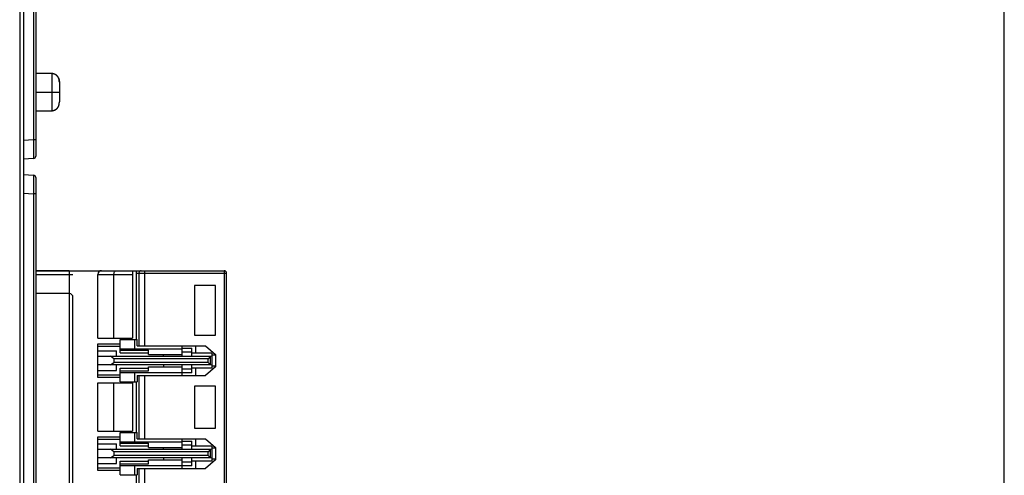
# Model space of a CAD drawing. Header units: millimetres. Extents: x 674 to 3111, y -226 to 595.
# Tile 43 of 47: x 2588 to 2668, y 306 to 343. Entities that reach past the tile are written whole.
import ezdxf

# ---------------------------------------------------------------- set-up
doc = ezdxf.new("R2010")
doc.units = ezdxf.units.MM
doc.header["$LTSCALE"] = 30.734
doc.header["$PDMODE"] = 3
doc.header["$PDSIZE"] = 2
doc.layers.get('0').update_dxf_attribs({"linetype": 'CONTINUOUS'})
doc.layers.get('Defpoints').update_dxf_attribs({"linetype": 'CONTINUOUS'})
doc.layers.add('ECAD_15210578', color=7, linetype='CONTINUOUS')
doc.styles.get("Standard").update_dxf_attribs({"font": 'txt', "width": 0.707})
doc.dimstyles.get("Standard").update_dxf_attribs({"dimtxt": 3.5, "dimasz": 4, "dimexe": 2, "dimexo": 0, "dimtad": 1, "dimdsep": 46, "dimtxsty": 'Standard', "dimcen": 0.09, "dimclrt": 5, "dimadec": 0, "dimazin": 0, "dimtol": 1, "dimtp": 0.01, "dimtm": 0.01, "dimtfac": 1, "dimtofl": 0, "dimtmove": 0, "dimatfit": 3, "dimfxl": 0, "dimtolj": 1, "dimarcsym": 0})

# ---------------------------------------------------------------- blocks, each defined once
blk = doc.blocks.new('*D1')
at = {"color": 0, "lineweight": -2}
for p, q in [((2589.37, 362.354), (2589.37, 418.728)), ((2667.52, 278.368), (2667.52, 418.728)), ((2593.37, 416.728), (2621.457, 416.728)), ((2663.52, 416.728), (2635.433, 416.728))]:
    blk.add_line(p, q, dxfattribs=at)
at = {"color": 0}
for points in [[(2593.37, 417.395), (2593.37, 416.061), (2589.37, 416.728)], [(2663.52, 417.395), (2663.52, 416.061), (2667.52, 416.728)]]:
    blk.add_solid(points, dxfattribs=at)
at = {"layer": 'Defpoints', "color": 0}
for p in [(2667.52, 416.728), (2589.37, 362.354), (2667.52, 278.368)]:
    blk.add_point(p, dxfattribs=at)
at = {"color": 0, "insert": (2628.445, 416.728), "char_height": 3.5, "attachment_point": 5}
blk.add_mtext('\\A1;{\\H1.7143x;(75)}', dxfattribs=at)

msp = doc.modelspace()

# ---------------------------------------------------------------- linework, layer by layer
at = {"linetype": 'Continuous'}
for p, q in [((2588.07, 362.654), (2588.07, 193.395)), ((2588.37, 362.354), (2588.37, 193.395)), ((2589.18, 362.354), (2589.18, 333.494)), ((2589.37, 362.354), (2589.37, 332.196)), ((2590.67, 338.854), (2589.37, 338.854)), ((2590.669, 338.854), (2590.668, 338.854)), ((2590.67, 338.854), (2590.669, 338.854)), ((2590.67, 338.854), (2590.669, 338.854)), ((2590.67, 338.854), (2590.67, 338.847)), ((2590.67, 338.835), (2590.67, 338.829)), ((2590.67, 338.835), (2590.67, 338.829)), ((2590.67, 338.66), (2590.67, 338.497)), ((2590.67, 338.66), (2590.67, 338.497)), ((2590.688, 338.851), (2590.671, 338.854)), ((2590.694, 338.851), (2590.688, 338.851)), ((2590.7, 338.85), (2590.694, 338.851)), ((2590.707, 338.849), (2590.7, 338.85)), ((2590.714, 338.847), (2590.707, 338.849)), ((2590.721, 338.846), (2590.714, 338.847)), ((2590.728, 338.845), (2590.721, 338.846)), ((2591.081, 338.669), (2591.077, 338.673)), ((2591.083, 338.667), (2591.081, 338.669)), ((2591.085, 338.664), (2591.097, 338.654)), ((2591.086, 338.664), (2591.086, 338.664)), ((2591.091, 338.659), (2591.086, 338.664)), ((2591.089, 338.661), (2591.086, 338.664)), ((2591.086, 338.664), (2591.086, 338.664)), ((2591.086, 338.664), (2591.086, 338.664)), ((2591.087, 338.663), (2591.087, 338.663)), ((2591.261, 338.283), (2591.259, 338.294)), ((2591.27, 338.165), (2591.27, 338.153)), ((2591.27, 338.159), (2591.27, 338.146)), ((2591.27, 338.146), (2591.27, 336.575)), ((2589.37, 337.354), (2591.27, 337.354)), ((2591.096, 336.053), (2591.129, 336.09)), ((2591.096, 336.053), (2591.129, 336.089)), ((2591.097, 336.054), (2591.129, 336.09)), ((2591.118, 336.077), (2591.121, 336.081)), ((2591.121, 336.08), (2591.124, 336.083)), ((2591.123, 336.083), (2591.126, 336.086)), ((2591.126, 336.086), (2591.128, 336.089)), ((2591.128, 336.089), (2591.131, 336.092)), ((2591.129, 336.09), (2591.158, 336.129)), ((2591.13, 336.092), (2591.133, 336.095)), ((2591.133, 336.095), (2591.136, 336.098)), ((2591.135, 336.098), (2591.138, 336.102)), ((2591.138, 336.101), (2591.141, 336.105)), ((2591.157, 336.128), (2591.16, 336.132)), ((2591.162, 336.134), (2591.165, 336.139)), ((2591.164, 336.138), (2591.167, 336.143)), ((2591.167, 336.142), (2591.169, 336.146)), ((2591.169, 336.145), (2591.172, 336.15)), ((2591.171, 336.149), (2591.174, 336.154)), ((2591.174, 336.153), (2591.176, 336.158)), ((2591.176, 336.157), (2591.176, 336.157)), ((2591.261, 336.422), (2591.262, 336.433)), ((2591.262, 336.433), (2591.263, 336.445)), ((2591.27, 336.561), (2591.27, 336.583)), ((2591.27, 336.555), (2591.27, 336.563)), ((2591.27, 336.543), (2591.27, 336.555)), ((2591.27, 336.537), (2591.27, 336.544)), ((2589.37, 335.854), (2590.669, 335.854)), ((2589.37, 335.854), (2590.67, 335.854)), ((2589.37, 335.854), (2590.67, 335.854)), ((2589.37, 335.853), (2590.67, 335.853)), ((2589.37, 335.853), (2590.669, 335.853)), ((2589.37, 335.853), (2590.67, 335.853)), ((2589.37, 335.853), (2590.669, 335.853)), ((2589.37, 335.853), (2590.67, 335.853)), ((2589.37, 335.853), (2590.669, 335.853)), ((2589.37, 335.853), (2590.67, 335.853)), ((2590.669, 335.854), (2590.679, 335.855)), ((2590.669, 335.853), (2590.67, 335.854)), ((2590.669, 335.854), (2590.67, 335.854)), ((2590.669, 335.854), (2590.67, 335.854)), ((2590.669, 335.853), (2590.678, 335.854)), ((2590.669, 335.853), (2590.678, 335.854)), ((2590.669, 335.853), (2590.678, 335.854)), ((2590.669, 335.853), (2590.678, 335.854)), ((2590.669, 335.853), (2590.67, 335.853)), ((2590.669, 335.853), (2590.67, 335.853)), ((2590.669, 335.853), (2590.67, 335.853)), ((2590.67, 335.926), (2590.67, 335.902)), ((2590.67, 335.926), (2590.67, 335.902)), ((2590.67, 335.854), (2590.678, 335.855)), ((2590.67, 335.854), (2590.67, 335.854)), ((2590.67, 335.854), (2590.67, 335.854)), ((2590.67, 335.854), (2590.67, 335.854)), ((2590.67, 335.853), (2590.678, 335.854)), ((2590.67, 335.853), (2590.678, 335.854)), ((2590.67, 335.853), (2590.678, 335.854)), ((2590.67, 335.853), (2590.67, 335.853)), ((2590.67, 335.853), (2590.67, 335.853)), ((2590.67, 335.853), (2590.67, 335.853)), ((2590.67, 335.853), (2590.67, 335.853)), ((2590.67, 335.853), (2590.67, 335.853)), ((2590.67, 335.853), (2590.67, 335.853)), ((2590.678, 335.854), (2590.683, 335.855)), ((2590.678, 335.854), (2590.683, 335.855)), ((2590.678, 335.854), (2590.683, 335.855)), ((2590.678, 335.855), (2590.683, 335.855)), ((2590.678, 335.854), (2590.683, 335.855)), ((2590.678, 335.854), (2590.683, 335.855)), ((2590.678, 335.854), (2590.683, 335.855)), ((2590.678, 335.854), (2590.683, 335.855)), ((2590.678, 335.855), (2590.681, 335.855)), ((2590.68, 335.855), (2590.688, 335.856)), ((2590.683, 335.855), (2590.69, 335.856)), ((2590.683, 335.855), (2590.69, 335.856)), ((2590.683, 335.855), (2590.69, 335.856)), ((2590.683, 335.855), (2590.69, 335.856)), ((2590.683, 335.855), (2590.689, 335.856)), ((2590.683, 335.855), (2590.689, 335.856)), ((2590.683, 335.855), (2590.689, 335.856)), ((2590.683, 335.855), (2590.689, 335.856)), ((2590.684, 335.856), (2590.693, 335.857)), ((2590.689, 335.856), (2590.695, 335.857)), ((2590.689, 335.856), (2590.695, 335.857)), ((2590.689, 335.856), (2590.695, 335.856)), ((2590.689, 335.856), (2590.695, 335.856)), ((2590.69, 335.856), (2590.695, 335.857)), ((2590.69, 335.856), (2590.695, 335.857)), ((2590.69, 335.856), (2590.695, 335.857)), ((2590.69, 335.856), (2590.695, 335.856)), ((2590.692, 335.857), (2590.698, 335.858)), ((2590.695, 335.857), (2590.701, 335.858)), ((2590.695, 335.857), (2590.701, 335.858)), ((2590.695, 335.857), (2590.7, 335.858)), ((2590.695, 335.857), (2590.7, 335.858)), ((2590.695, 335.856), (2590.701, 335.857)), ((2590.695, 335.857), (2590.701, 335.857)), ((2590.695, 335.856), (2590.7, 335.857)), ((2590.695, 335.856), (2590.7, 335.857)), ((2590.698, 335.857), (2590.704, 335.859)), ((2590.7, 335.858), (2590.707, 335.859)), ((2590.7, 335.858), (2590.707, 335.859)), ((2590.7, 335.857), (2590.707, 335.858)), ((2590.7, 335.857), (2590.707, 335.858)), ((2590.701, 335.858), (2590.707, 335.859)), ((2590.701, 335.858), (2590.707, 335.859)), ((2590.701, 335.857), (2590.707, 335.858)), ((2590.701, 335.857), (2590.707, 335.858)), ((2590.703, 335.858), (2590.71, 335.86)), ((2590.707, 335.859), (2590.713, 335.86)), ((2590.707, 335.859), (2590.713, 335.86)), ((2590.707, 335.859), (2590.713, 335.86)), ((2590.707, 335.859), (2590.713, 335.86)), ((2590.707, 335.858), (2590.713, 335.859)), ((2590.707, 335.858), (2590.713, 335.859)), ((2590.707, 335.858), (2590.713, 335.859)), ((2590.707, 335.858), (2590.713, 335.859)), ((2590.71, 335.859), (2590.716, 335.861)), ((2590.713, 335.859), (2590.719, 335.861)), ((2590.713, 335.86), (2590.719, 335.861)), ((2590.713, 335.86), (2590.719, 335.861)), ((2590.713, 335.86), (2590.72, 335.861)), ((2590.713, 335.859), (2590.719, 335.861)), ((2590.713, 335.86), (2590.719, 335.861)), ((2590.713, 335.86), (2590.719, 335.861)), ((2590.713, 335.859), (2590.719, 335.86)), ((2590.713, 335.859), (2590.719, 335.86)), ((2590.719, 335.86), (2590.726, 335.862)), ((2590.719, 335.861), (2590.726, 335.862)), ((2590.719, 335.861), (2590.726, 335.862)), ((2590.719, 335.861), (2590.726, 335.862)), ((2590.719, 335.86), (2590.726, 335.862)), ((2590.719, 335.861), (2590.726, 335.862)), ((2590.719, 335.861), (2590.726, 335.862)), ((2590.719, 335.861), (2590.726, 335.862)), ((2590.719, 335.861), (2590.727, 335.862)), ((2590.723, 335.862), (2590.73, 335.863)), ((2590.726, 335.862), (2590.733, 335.863)), ((2590.726, 335.862), (2590.733, 335.863)), ((2590.726, 335.862), (2590.733, 335.863)), ((2590.726, 335.862), (2590.733, 335.863)), ((2590.726, 335.862), (2590.733, 335.863)), ((2590.726, 335.862), (2590.733, 335.863)), ((2590.726, 335.862), (2590.733, 335.863)), ((2590.726, 335.862), (2590.733, 335.863)), ((2590.73, 335.863), (2590.737, 335.864)), ((2590.733, 335.863), (2590.74, 335.865)), ((2590.733, 335.863), (2590.74, 335.865)), ((2590.733, 335.863), (2590.74, 335.865)), ((2590.733, 335.863), (2590.74, 335.865)), ((2590.733, 335.863), (2590.74, 335.864)), ((2590.733, 335.863), (2590.74, 335.864)), ((2590.733, 335.863), (2590.74, 335.864)), ((2590.733, 335.863), (2590.74, 335.864)), ((2590.736, 335.864), (2590.744, 335.866)), ((2590.74, 335.864), (2590.747, 335.866)), ((2590.74, 335.864), (2590.747, 335.866)), ((2590.74, 335.865), (2590.747, 335.866)), ((2590.74, 335.865), (2590.747, 335.866)), ((2590.74, 335.864), (2590.747, 335.866)), ((2590.74, 335.864), (2590.747, 335.866)), ((2590.74, 335.865), (2590.747, 335.866)), ((2590.74, 335.865), (2590.747, 335.866)), ((2590.743, 335.866), (2590.754, 335.868)), ((2590.747, 335.866), (2590.754, 335.868)), ((2590.747, 335.866), (2590.754, 335.868)), ((2590.747, 335.866), (2590.754, 335.868)), ((2590.747, 335.866), (2590.754, 335.868)), ((2590.747, 335.866), (2590.754, 335.867)), ((2590.747, 335.866), (2590.754, 335.867)), ((2590.747, 335.866), (2590.754, 335.867)), ((2590.747, 335.866), (2590.754, 335.867)), ((2590.751, 335.867), (2590.762, 335.87)), ((2590.754, 335.867), (2590.762, 335.869)), ((2590.754, 335.867), (2590.762, 335.869)), ((2590.754, 335.868), (2590.762, 335.869)), ((2590.754, 335.868), (2590.762, 335.869)), ((2590.754, 335.867), (2590.761, 335.869)), ((2590.754, 335.867), (2590.761, 335.869)), ((2590.754, 335.868), (2590.761, 335.869)), ((2590.754, 335.868), (2590.761, 335.869)), ((2590.928, 335.928), (2590.934, 335.931)), ((2590.933, 335.931), (2590.939, 335.934)), ((2590.937, 335.933), (2590.943, 335.936)), ((2590.942, 335.935), (2590.947, 335.938)), ((2590.946, 335.938), (2590.951, 335.94)), ((2590.95, 335.94), (2590.955, 335.942)), ((2590.954, 335.942), (2590.958, 335.944)), ((2590.957, 335.944), (2590.962, 335.946)), ((2590.961, 335.946), (2590.965, 335.948)), ((2590.964, 335.948), (2590.971, 335.952)), ((2591.021, 335.986), (2591.025, 335.989)), ((2591.045, 336.005), (2591.049, 336.009)), ((2591.045, 336.005), (2591.048, 336.008)), ((2591.045, 336.005), (2591.048, 336.008)), ((2591.048, 336.008), (2591.052, 336.011)), ((2591.048, 336.008), (2591.051, 336.01)), ((2591.048, 336.007), (2591.051, 336.01)), ((2591.051, 336.01), (2591.055, 336.014)), ((2591.051, 336.01), (2591.054, 336.013)), ((2591.051, 336.01), (2591.054, 336.013)), ((2591.054, 336.013), (2591.058, 336.016)), ((2591.054, 336.013), (2591.057, 336.016)), ((2591.054, 336.012), (2591.057, 336.015)), ((2591.057, 336.015), (2591.06, 336.019)), ((2591.057, 336.015), (2591.06, 336.018)), ((2591.057, 336.015), (2591.06, 336.018)), ((2591.06, 336.018), (2591.063, 336.021)), ((2591.06, 336.018), (2591.063, 336.021)), ((2591.06, 336.018), (2591.063, 336.02)), ((2591.062, 336.02), (2591.066, 336.024)), ((2591.062, 336.02), (2591.065, 336.023)), ((2591.062, 336.02), (2591.065, 336.023)), ((2591.065, 336.023), (2591.069, 336.026)), ((2591.065, 336.023), (2591.068, 336.026)), ((2591.065, 336.022), (2591.068, 336.025)), ((2591.067, 336.025), (2591.075, 336.032)), ((2591.067, 336.025), (2591.07, 336.027)), ((2591.067, 336.025), (2591.07, 336.027)), ((2591.068, 336.026), (2591.072, 336.029)), ((2591.068, 336.025), (2591.072, 336.029)), ((2591.071, 336.029), (2591.08, 336.037)), ((2591.071, 336.028), (2591.075, 336.033)), ((2591.071, 336.028), (2591.075, 336.032)), ((2591.074, 336.031), (2591.076, 336.033)), ((2591.074, 336.031), (2591.076, 336.033)), ((2591.075, 336.033), (2591.079, 336.036)), ((2591.075, 336.032), (2591.079, 336.036)), ((2591.078, 336.035), (2591.081, 336.038)), ((2591.078, 336.035), (2591.081, 336.038)), ((2591.079, 336.036), (2591.085, 336.043)), ((2591.079, 336.036), (2591.085, 336.043)), ((2591.08, 336.037), (2591.086, 336.043)), ((2591.081, 336.038), (2591.083, 336.04)), ((2591.081, 336.038), (2591.083, 336.04)), ((2591.083, 336.04), (2591.086, 336.043)), ((2591.083, 336.04), (2591.086, 336.043)), ((2591.084, 336.042), (2591.09, 336.047)), ((2591.084, 336.041), (2591.09, 336.047)), ((2591.085, 336.043), (2591.097, 336.054)), ((2591.085, 336.043), (2591.096, 336.053)), ((2591.085, 336.043), (2591.096, 336.053)), ((2591.085, 336.042), (2591.087, 336.044)), ((2591.085, 336.042), (2591.087, 336.044)), ((2591.085, 336.042), (2591.086, 336.043)), ((2591.085, 336.042), (2591.086, 336.043)), ((2591.086, 336.043), (2591.088, 336.046)), ((2591.086, 336.043), (2591.087, 336.045)), ((2591.086, 336.044), (2591.087, 336.044)), ((2591.088, 336.045), (2591.088, 336.045)), ((2591.088, 336.045), (2591.088, 336.045)), ((2591.09, 336.047), (2591.095, 336.052)), ((2591.09, 336.047), (2591.095, 336.052)), ((2591.095, 336.052), (2591.097, 336.054)), ((2591.095, 336.052), (2591.097, 336.054)), ((2591.097, 336.054), (2591.099, 336.057)), ((2591.097, 336.054), (2591.099, 336.056)), ((2589.18, 333.494), (2588.37, 333.452)), ((2589.37, 333.494), (2589.18, 333.494)), ((2589.18, 331.996), (2588.37, 331.954)), ((2588.37, 330.704), (2589.18, 330.661)), ((2589.184, 329.991), (2589.183, 329.743)), ((2589.37, 330.462), (2589.37, 193.439)), ((2588.37, 329.206), (2589.18, 329.163)), ((2589.18, 329.163), (2589.18, 193.443)), ((2589.37, 329.163), (2589.18, 329.163))]:
    msp.add_line(p, q, dxfattribs=at)
for p, q in [((2589.37, 322.954), (2604.57, 322.954)), ((2589.37, 322.654), (2592.37, 322.654)), ((2592.07, 322.954), (2592.07, 299.604)), ((2594.37, 317.504), (2594.37, 322.654)), ((2594.37, 322.654), (2597.17, 322.654)), ((2595.67, 317.504), (2595.67, 322.654)), ((2597.17, 322.954), (2597.17, 317.504)), ((2597.47, 322.954), (2597.47, 317.404)), ((2597.47, 322.754), (2604.77, 322.754)), ((2597.689, 322.754), (2597.689, 316.904)), ((2598.18, 316.904), (2598.18, 322.954)), ((2604.57, 322.954), (2604.57, 255.954)), ((2604.77, 256.154), (2604.77, 322.754)), ((2592.07, 321.104), (2589.37, 321.104)), ((2603.87, 321.754), (2602.17, 321.754)), ((2602.17, 321.754), (2602.17, 317.754)), ((2603.87, 317.754), (2603.87, 321.754)), ((2592.37, 299.604), (2592.37, 320.804)), ((2594.37, 317.504), (2597.17, 317.504)), ((2594.37, 317.054), (2596.17, 317.054)), ((2594.37, 314.353), (2594.37, 317.054)), ((2596.17, 317.404), (2597.56, 317.404)), ((2596.17, 316.325), (2596.17, 317.404)), ((2597.37, 316.654), (2597.37, 317.404)), ((2597.56, 316.904), (2597.56, 317.404)), ((2602.17, 317.754), (2603.87, 317.754)), ((2594.37, 316.854), (2596.17, 316.854)), ((2594.37, 316.495), (2595.87, 316.495)), ((2595.87, 316.054), (2595.87, 316.495)), ((2596.17, 316.654), (2601.17, 316.654)), ((2596.17, 316.542), (2598.47, 316.542)), ((2596.17, 316.325), (2598.47, 316.325)), ((2597.56, 316.904), (2603.07, 316.904)), ((2598.47, 316.204), (2598.47, 316.542)), ((2601.17, 316.054), (2601.17, 316.904)), ((2601.17, 316.704), (2601.97, 316.704)), ((2601.17, 316.404), (2601.97, 316.404)), ((2601.97, 316.054), (2601.97, 316.704)), ((2603.57, 316.304), (2601.97, 316.304)), ((2602.27, 316.304), (2602.27, 316.904)), ((2603.07, 316.904), (2603.87, 316.204)), ((2603.57, 316.304), (2603.57, 315.104)), ((2594.37, 316.054), (2603.47, 316.054)), ((2595.67, 315.854), (2595.402, 316.054)), ((2595.402, 315.354), (2595.67, 315.554)), ((2603.27, 315.854), (2595.67, 315.854)), ((2595.67, 315.854), (2595.67, 315.554)), ((2603.27, 315.554), (2595.67, 315.554)), ((2598.47, 316.204), (2601.17, 316.204)), ((2599.67, 316.054), (2599.67, 316.204)), ((2603.47, 316.054), (2603.27, 315.854)), ((2603.27, 315.554), (2603.27, 315.854)), ((2603.27, 315.554), (2603.47, 315.354)), ((2603.47, 316.054), (2603.57, 316.083)), ((2603.47, 315.354), (2603.47, 316.054)), ((2603.87, 316.154), (2603.57, 316.154)), ((2603.87, 316.204), (2603.87, 315.204)), ((2603.47, 315.354), (2594.37, 315.354)), ((2594.37, 314.912), (2595.87, 314.912)), ((2595.87, 314.912), (2595.87, 315.354)), ((2596.17, 315.083), (2598.47, 315.083)), ((2596.17, 314.004), (2596.17, 315.083)), ((2596.17, 314.866), (2598.47, 314.866)), ((2596.17, 314.754), (2601.17, 314.754)), ((2597.37, 314.004), (2597.37, 314.754)), ((2598.47, 315.204), (2601.17, 315.204)), ((2598.47, 314.866), (2598.47, 315.204)), ((2599.67, 315.354), (2599.67, 315.204)), ((2601.17, 314.504), (2601.17, 315.354)), ((2601.97, 315.004), (2601.17, 315.004)), ((2601.97, 314.704), (2601.17, 314.704)), ((2601.97, 314.704), (2601.97, 315.354)), ((2603.57, 315.104), (2601.97, 315.104)), ((2602.27, 314.504), (2602.27, 315.104)), ((2603.87, 315.204), (2603.07, 314.504)), ((2603.57, 315.324), (2603.47, 315.354)), ((2603.87, 315.254), (2603.57, 315.254)), ((2594.37, 314.553), (2596.17, 314.553)), ((2596.17, 314.353), (2594.37, 314.353)), ((2594.37, 313.904), (2597.17, 313.904)), ((2594.37, 310.004), (2594.37, 313.904)), ((2595.67, 310.004), (2595.67, 313.904)), ((2596.17, 314.004), (2597.56, 314.004)), ((2597.17, 313.904), (2597.17, 310.004)), ((2597.47, 314.004), (2597.47, 309.904)), ((2597.56, 314.504), (2603.07, 314.504)), ((2597.56, 314.504), (2597.56, 314.004)), ((2597.689, 314.504), (2597.689, 309.404)), ((2598.18, 309.404), (2598.18, 314.504)), ((2603.87, 313.654), (2602.17, 313.654)), ((2602.17, 313.654), (2602.17, 310.254)), ((2603.87, 310.254), (2603.87, 313.654)), ((2594.37, 310.004), (2597.17, 310.004)), ((2596.17, 309.904), (2597.56, 309.904)), ((2596.17, 308.825), (2596.17, 309.904)), ((2597.37, 309.154), (2597.37, 309.904)), ((2597.56, 309.404), (2597.56, 309.904)), ((2602.17, 310.254), (2603.87, 310.254)), ((2594.37, 309.554), (2596.17, 309.554)), ((2594.37, 306.853), (2594.37, 309.554)), ((2594.37, 309.354), (2596.17, 309.354)), ((2596.17, 309.154), (2601.17, 309.154)), ((2597.56, 309.404), (2603.07, 309.404)), ((2601.17, 308.554), (2601.17, 309.404)), ((2601.17, 309.204), (2601.97, 309.204)), ((2601.97, 308.554), (2601.97, 309.204)), ((2602.27, 308.804), (2602.27, 309.404)), ((2603.07, 309.404), (2603.87, 308.704)), ((2594.37, 308.995), (2595.87, 308.995)), ((2594.37, 308.554), (2603.47, 308.554)), ((2595.67, 308.354), (2595.402, 308.554)), ((2603.27, 308.354), (2595.67, 308.354)), ((2595.67, 308.354), (2595.67, 308.054)), ((2595.87, 308.554), (2595.87, 308.995)), ((2596.17, 309.042), (2598.47, 309.042)), ((2596.17, 308.825), (2598.47, 308.825)), ((2598.47, 308.704), (2598.47, 309.042)), ((2598.47, 308.704), (2601.17, 308.704)), ((2599.67, 308.554), (2599.67, 308.704)), ((2601.17, 308.904), (2601.97, 308.904)), ((2603.57, 308.804), (2601.97, 308.804)), ((2603.47, 308.554), (2603.27, 308.354)), ((2603.27, 308.054), (2603.27, 308.354)), ((2603.47, 308.554), (2603.57, 308.583)), ((2603.47, 307.854), (2603.47, 308.554)), ((2603.57, 308.804), (2603.57, 307.604)), ((2603.87, 308.654), (2603.57, 308.654)), ((2603.87, 308.704), (2603.87, 307.704)), ((2603.47, 307.854), (2594.37, 307.854)), ((2595.402, 307.854), (2595.67, 308.054)), ((2603.27, 308.054), (2595.67, 308.054)), ((2595.87, 307.412), (2595.87, 307.854)), ((2596.17, 307.583), (2598.47, 307.583)), ((2596.17, 306.504), (2596.17, 307.583)), ((2598.47, 307.704), (2601.17, 307.704)), ((2598.47, 307.366), (2598.47, 307.704)), ((2599.67, 307.854), (2599.67, 307.704)), ((2601.17, 307.004), (2601.17, 307.854)), ((2601.97, 307.504), (2601.17, 307.504)), ((2601.97, 307.204), (2601.97, 307.854)), ((2603.57, 307.604), (2601.97, 307.604)), ((2602.27, 307.004), (2602.27, 307.604)), ((2603.87, 307.704), (2603.07, 307.004)), ((2603.27, 308.054), (2603.47, 307.854)), ((2603.57, 307.824), (2603.47, 307.854)), ((2603.87, 307.754), (2603.57, 307.754)), ((2594.37, 307.412), (2595.87, 307.412)), ((2594.37, 307.053), (2596.17, 307.053)), ((2596.17, 306.853), (2594.37, 306.853)), ((2596.17, 307.366), (2598.47, 307.366)), ((2596.17, 307.254), (2601.17, 307.254)), ((2597.37, 306.504), (2597.37, 307.254)), ((2597.56, 307.004), (2603.07, 307.004)), ((2597.56, 307.004), (2597.56, 306.504)), ((2597.689, 307.004), (2597.689, 301.904)), ((2598.18, 301.904), (2598.18, 307.004)), ((2601.97, 307.204), (2601.17, 307.204)), ((2596.17, 306.504), (2597.56, 306.504)), ((2597.47, 306.504), (2597.47, 302.404))]:
    msp.add_line(p, q)
for points in [[(2590.67, 338.847), (2590.67, 338.844), (2590.67, 338.835)], [(2590.67, 338.847), (2590.67, 338.844), (2590.67, 338.835)], [(2590.67, 338.829), (2590.67, 338.803), (2590.67, 338.778)], [(2590.67, 338.829), (2590.67, 338.803), (2590.67, 338.778)], [(2590.67, 338.778), (2590.67, 338.764), (2590.67, 338.748)], [(2590.67, 338.778), (2590.67, 338.764), (2590.67, 338.748)], [(2590.67, 338.748), (2590.67, 338.709), (2590.67, 338.66)], [(2590.67, 338.748), (2590.67, 338.709), (2590.67, 338.66)], [(2590.67, 338.497), (2590.67, 338.347), (2590.67, 336.48)], [(2590.67, 338.497), (2590.67, 338.347), (2590.67, 336.48)], [(2591.069, 338.681), (2591.066, 338.684), (2591.064, 338.686), (2591.061, 338.688), (2591.058, 338.691), (2591.055, 338.694), (2591.052, 338.696), (2591.049, 338.699), (2591.046, 338.701), (2591.043, 338.704), (2591.04, 338.707), (2591.037, 338.709), (2591.033, 338.712), (2591.03, 338.715), (2591.027, 338.717), (2591.024, 338.72), (2591.02, 338.722), (2591.017, 338.725), (2591.014, 338.727), (2591.01, 338.729), (2591.007, 338.732), (2591.003, 338.734), (2591, 338.737), (2590.996, 338.739), (2590.993, 338.742), (2590.989, 338.744), (2590.986, 338.746), (2590.982, 338.749), (2590.979, 338.751), (2590.975, 338.753), (2590.971, 338.755), (2590.968, 338.758), (2590.964, 338.76), (2590.96, 338.762), (2590.956, 338.764), (2590.952, 338.766), (2590.948, 338.769), (2590.944, 338.771), (2590.939, 338.774), (2590.934, 338.776), (2590.929, 338.779), (2590.924, 338.781), (2590.919, 338.784), (2590.914, 338.786), (2590.909, 338.789), (2590.904, 338.791), (2590.899, 338.793), (2590.894, 338.795), (2590.889, 338.798), (2590.883, 338.8), (2590.878, 338.802), (2590.873, 338.804), (2590.868, 338.806), (2590.863, 338.808), (2590.858, 338.81), (2590.853, 338.811), (2590.848, 338.813), (2590.843, 338.815), (2590.838, 338.817), (2590.834, 338.818), (2590.829, 338.82), (2590.824, 338.821), (2590.819, 338.823), (2590.814, 338.824), (2590.809, 338.826), (2590.804, 338.827), (2590.8, 338.828), (2590.795, 338.83), (2590.79, 338.831), (2590.786, 338.832), (2590.781, 338.833), (2590.777, 338.834), (2590.772, 338.835), (2590.768, 338.836), (2590.764, 338.837), (2590.76, 338.838), (2590.755, 338.839), (2590.751, 338.84), (2590.747, 338.841), (2590.743, 338.842), (2590.739, 338.843), (2590.736, 338.843), (2590.728, 338.845)], [(2591.077, 338.673), (2591.075, 338.675), (2591.073, 338.677), (2591.071, 338.679), (2591.069, 338.681)], [(2591.087, 338.663), (2591.086, 338.664), (2591.086, 338.664), (2591.083, 338.667)], [(2591.259, 338.294), (2591.259, 338.3), (2591.258, 338.306), (2591.257, 338.311), (2591.256, 338.317), (2591.255, 338.322), (2591.254, 338.328), (2591.253, 338.333), (2591.252, 338.339), (2591.251, 338.344), (2591.25, 338.349), (2591.249, 338.355), (2591.248, 338.36), (2591.247, 338.365), (2591.246, 338.37), (2591.245, 338.375), (2591.243, 338.381), (2591.242, 338.386), (2591.241, 338.391), (2591.24, 338.396), (2591.238, 338.401), (2591.237, 338.406), (2591.235, 338.411), (2591.234, 338.416), (2591.232, 338.421), (2591.231, 338.426), (2591.229, 338.431), (2591.228, 338.436), (2591.226, 338.441), (2591.224, 338.446), (2591.223, 338.451), (2591.221, 338.456), (2591.219, 338.46), (2591.217, 338.465), (2591.215, 338.47), (2591.214, 338.474), (2591.212, 338.479), (2591.21, 338.484), (2591.208, 338.488), (2591.206, 338.493), (2591.204, 338.497), (2591.202, 338.502), (2591.2, 338.506), (2591.198, 338.51), (2591.196, 338.515), (2591.193, 338.519), (2591.191, 338.523), (2591.189, 338.527), (2591.187, 338.531), (2591.185, 338.536), (2591.182, 338.54), (2591.18, 338.544), (2591.178, 338.548), (2591.175, 338.551), (2591.173, 338.555), (2591.171, 338.559), (2591.168, 338.563), (2591.166, 338.567), (2591.164, 338.57), (2591.161, 338.574), (2591.159, 338.578), (2591.156, 338.581), (2591.154, 338.585), (2591.151, 338.588), (2591.149, 338.592), (2591.146, 338.595), (2591.144, 338.598), (2591.142, 338.602), (2591.139, 338.605), (2591.137, 338.608), (2591.134, 338.611), (2591.132, 338.614), (2591.129, 338.618), (2591.127, 338.621), (2591.124, 338.623), (2591.122, 338.626), (2591.119, 338.629), (2591.117, 338.632), (2591.114, 338.635), (2591.112, 338.638), (2591.109, 338.64), (2591.107, 338.643), (2591.105, 338.645), (2591.102, 338.648), (2591.1, 338.65), (2591.097, 338.653), (2591.095, 338.655), (2591.093, 338.657), (2591.091, 338.659)], [(2591.097, 338.654), (2591.129, 338.617), (2591.158, 338.579), (2591.184, 338.537), (2591.205, 338.494), (2591.222, 338.452), (2591.236, 338.41), (2591.246, 338.37), (2591.253, 338.332), (2591.259, 338.296), (2591.263, 338.262), (2591.267, 338.23), (2591.269, 338.198), (2591.27, 338.164)], [(2591.27, 338.165), (2591.27, 338.172), (2591.27, 338.178), (2591.27, 338.185), (2591.269, 338.191), (2591.269, 338.198), (2591.269, 338.204), (2591.268, 338.21), (2591.268, 338.216), (2591.267, 338.223), (2591.267, 338.229), (2591.266, 338.235), (2591.266, 338.241), (2591.265, 338.247), (2591.264, 338.253), (2591.264, 338.259), (2591.263, 338.265), (2591.262, 338.271), (2591.261, 338.283)], [(2590.67, 336.48), (2590.67, 336.438), (2590.67, 336.318)], [(2590.67, 336.48), (2590.67, 336.438), (2590.67, 336.318)], [(2590.67, 336.318), (2590.67, 336.016), (2590.67, 335.993)], [(2590.67, 336.318), (2590.67, 336.016), (2590.67, 335.993)], [(2591.097, 336.055), (2591.1, 336.057), (2591.102, 336.06), (2591.104, 336.062), (2591.107, 336.065), (2591.109, 336.067), (2591.111, 336.07), (2591.114, 336.072), (2591.116, 336.075)], [(2591.099, 336.056), (2591.102, 336.059), (2591.104, 336.061), (2591.106, 336.064), (2591.109, 336.066), (2591.111, 336.069), (2591.113, 336.071), (2591.116, 336.074), (2591.118, 336.077), (2591.121, 336.08), (2591.123, 336.083), (2591.126, 336.086), (2591.128, 336.088), (2591.13, 336.091), (2591.133, 336.094), (2591.135, 336.098), (2591.138, 336.101), (2591.14, 336.104), (2591.143, 336.107), (2591.145, 336.11), (2591.148, 336.114), (2591.15, 336.117), (2591.152, 336.12), (2591.155, 336.124), (2591.157, 336.127), (2591.16, 336.131), (2591.162, 336.135)], [(2591.099, 336.057), (2591.102, 336.059), (2591.104, 336.061), (2591.106, 336.064), (2591.109, 336.066), (2591.111, 336.069), (2591.113, 336.072), (2591.116, 336.074), (2591.119, 336.078)], [(2591.129, 336.089), (2591.158, 336.128), (2591.184, 336.17)], [(2591.141, 336.105), (2591.143, 336.108), (2591.146, 336.111), (2591.148, 336.115), (2591.15, 336.118), (2591.153, 336.121), (2591.155, 336.125), (2591.158, 336.128)], [(2591.176, 336.158), (2591.179, 336.162), (2591.181, 336.165), (2591.183, 336.169), (2591.185, 336.173), (2591.188, 336.178), (2591.19, 336.182), (2591.192, 336.186), (2591.194, 336.19), (2591.196, 336.194), (2591.198, 336.198), (2591.2, 336.203), (2591.202, 336.207), (2591.204, 336.211), (2591.206, 336.216), (2591.208, 336.22), (2591.21, 336.225), (2591.212, 336.229), (2591.214, 336.234), (2591.216, 336.238), (2591.217, 336.243), (2591.219, 336.247), (2591.221, 336.252), (2591.223, 336.257), (2591.224, 336.261), (2591.226, 336.266), (2591.228, 336.271), (2591.229, 336.276), (2591.231, 336.281), (2591.232, 336.286), (2591.234, 336.291), (2591.235, 336.296), (2591.237, 336.301), (2591.238, 336.306), (2591.239, 336.311), (2591.241, 336.316), (2591.242, 336.321), (2591.243, 336.326), (2591.244, 336.331), (2591.246, 336.336), (2591.247, 336.341), (2591.248, 336.346), (2591.249, 336.351), (2591.25, 336.356), (2591.251, 336.362), (2591.252, 336.367), (2591.253, 336.372), (2591.254, 336.378), (2591.255, 336.383), (2591.256, 336.388), (2591.256, 336.394), (2591.257, 336.399), (2591.258, 336.405), (2591.259, 336.41), (2591.261, 336.422)], [(2591.184, 336.17), (2591.205, 336.213), (2591.222, 336.256), (2591.236, 336.298), (2591.246, 336.337), (2591.253, 336.375), (2591.259, 336.411), (2591.263, 336.445), (2591.267, 336.477), (2591.269, 336.509), (2591.27, 336.543)], [(2591.263, 336.445), (2591.264, 336.451), (2591.265, 336.457), (2591.265, 336.463), (2591.266, 336.469), (2591.266, 336.475), (2591.267, 336.481), (2591.267, 336.487), (2591.268, 336.493), (2591.268, 336.499), (2591.269, 336.505), (2591.269, 336.511), (2591.269, 336.517), (2591.27, 336.524), (2591.27, 336.53), (2591.27, 336.537)], [(2590.67, 335.993), (2590.67, 335.955), (2590.67, 335.926)], [(2590.67, 335.993), (2590.67, 335.955), (2590.67, 335.926)], [(2590.67, 335.902), (2590.67, 335.884), (2590.67, 335.877), (2590.67, 335.871)], [(2590.67, 335.902), (2590.67, 335.884), (2590.67, 335.877), (2590.67, 335.871)], [(2590.67, 335.871), (2590.67, 335.863), (2590.67, 335.86), (2590.67, 335.858), (2590.67, 335.857), (2590.67, 335.856)], [(2590.67, 335.871), (2590.67, 335.863), (2590.67, 335.86), (2590.67, 335.858), (2590.67, 335.857), (2590.67, 335.856)], [(2590.67, 335.856), (2590.67, 335.854), (2590.67, 335.854), (2590.67, 335.854), (2590.67, 335.854), (2590.67, 335.854)], [(2590.67, 335.856), (2590.67, 335.854), (2590.67, 335.854), (2590.67, 335.854), (2590.67, 335.854), (2590.67, 335.854)], [(2590.761, 335.869), (2590.765, 335.87), (2590.769, 335.871), (2590.772, 335.871), (2590.776, 335.872), (2590.78, 335.873), (2590.784, 335.874), (2590.788, 335.875), (2590.792, 335.876), (2590.796, 335.877), (2590.8, 335.879), (2590.804, 335.88), (2590.808, 335.881), (2590.812, 335.882), (2590.816, 335.883), (2590.821, 335.885), (2590.825, 335.886), (2590.829, 335.887), (2590.834, 335.889), (2590.838, 335.89), (2590.843, 335.892), (2590.847, 335.893), (2590.852, 335.895), (2590.856, 335.897), (2590.861, 335.898), (2590.865, 335.9), (2590.87, 335.902), (2590.875, 335.904), (2590.88, 335.906), (2590.884, 335.908), (2590.889, 335.91), (2590.894, 335.912), (2590.899, 335.914), (2590.904, 335.916), (2590.909, 335.918), (2590.913, 335.92), (2590.918, 335.923), (2590.923, 335.925), (2590.928, 335.927), (2590.932, 335.93), (2590.937, 335.932), (2590.941, 335.934), (2590.945, 335.937), (2590.949, 335.939), (2590.953, 335.941), (2590.957, 335.943), (2590.96, 335.945), (2590.964, 335.947), (2590.967, 335.949), (2590.97, 335.951), (2590.974, 335.953), (2590.977, 335.955), (2590.98, 335.957), (2590.984, 335.959), (2590.987, 335.962), (2590.99, 335.964), (2590.994, 335.966), (2590.997, 335.968), (2591, 335.97), (2591.003, 335.973), (2591.006, 335.975), (2591.009, 335.977), (2591.012, 335.979), (2591.016, 335.981), (2591.019, 335.984), (2591.021, 335.986), (2591.024, 335.988), (2591.027, 335.991), (2591.03, 335.993), (2591.033, 335.995), (2591.036, 335.998), (2591.039, 336), (2591.042, 336.003)], [(2590.761, 335.869), (2590.765, 335.87), (2590.769, 335.871), (2590.772, 335.872), (2590.776, 335.873), (2590.78, 335.873), (2590.784, 335.874), (2590.788, 335.875), (2590.792, 335.877), (2590.796, 335.878), (2590.8, 335.879), (2590.804, 335.88), (2590.808, 335.881), (2590.812, 335.882), (2590.816, 335.884), (2590.821, 335.885), (2590.825, 335.886), (2590.829, 335.888), (2590.834, 335.889), (2590.838, 335.89), (2590.843, 335.892), (2590.847, 335.893), (2590.852, 335.895), (2590.856, 335.897), (2590.861, 335.898), (2590.865, 335.9), (2590.87, 335.902), (2590.875, 335.904), (2590.88, 335.906), (2590.884, 335.908), (2590.889, 335.91), (2590.894, 335.912), (2590.899, 335.914), (2590.904, 335.916), (2590.909, 335.918), (2590.913, 335.921), (2590.918, 335.923), (2590.923, 335.925), (2590.928, 335.928), (2590.932, 335.93), (2590.937, 335.932), (2590.941, 335.935), (2590.945, 335.937), (2590.949, 335.939), (2590.953, 335.941), (2590.957, 335.943), (2590.96, 335.945), (2590.964, 335.947), (2590.967, 335.949), (2590.97, 335.951), (2590.974, 335.953), (2590.977, 335.955), (2590.98, 335.958), (2590.984, 335.96), (2590.987, 335.962), (2590.99, 335.964), (2590.994, 335.966), (2590.997, 335.968), (2591, 335.971), (2591.003, 335.973), (2591.006, 335.975), (2591.009, 335.977), (2591.012, 335.979), (2591.016, 335.982), (2591.019, 335.984), (2591.021, 335.986), (2591.024, 335.988), (2591.027, 335.991), (2591.03, 335.993), (2591.033, 335.995), (2591.036, 335.998), (2591.039, 336), (2591.042, 336.003)], [(2590.761, 335.869), (2590.765, 335.87), (2590.769, 335.871), (2590.772, 335.872), (2590.776, 335.873), (2590.78, 335.874), (2590.784, 335.875), (2590.788, 335.876), (2590.792, 335.877), (2590.796, 335.878), (2590.8, 335.879), (2590.804, 335.88), (2590.808, 335.881), (2590.812, 335.882), (2590.816, 335.884), (2590.821, 335.885), (2590.825, 335.886), (2590.829, 335.888), (2590.834, 335.889), (2590.838, 335.891), (2590.843, 335.892), (2590.847, 335.894), (2590.852, 335.895), (2590.856, 335.897), (2590.861, 335.899), (2590.865, 335.9), (2590.87, 335.902), (2590.875, 335.904), (2590.88, 335.906), (2590.884, 335.908), (2590.889, 335.91), (2590.894, 335.912), (2590.899, 335.914), (2590.904, 335.916), (2590.909, 335.919), (2590.913, 335.921), (2590.918, 335.923), (2590.923, 335.925), (2590.928, 335.928), (2590.932, 335.93), (2590.937, 335.933), (2590.941, 335.935), (2590.945, 335.937), (2590.949, 335.939), (2590.953, 335.941), (2590.957, 335.943), (2590.96, 335.945), (2590.964, 335.947), (2590.967, 335.949), (2590.97, 335.951), (2590.974, 335.954), (2590.977, 335.956), (2590.98, 335.958), (2590.984, 335.96), (2590.987, 335.962), (2590.99, 335.964), (2590.994, 335.966), (2590.997, 335.969), (2591, 335.971), (2591.003, 335.973), (2591.006, 335.975), (2591.009, 335.977), (2591.012, 335.98), (2591.016, 335.982), (2591.019, 335.984), (2591.022, 335.987)], [(2590.761, 335.869), (2590.765, 335.87), (2590.769, 335.871), (2590.772, 335.872), (2590.776, 335.873), (2590.78, 335.874), (2590.784, 335.875), (2590.788, 335.876), (2590.792, 335.877), (2590.796, 335.878), (2590.8, 335.879), (2590.804, 335.88), (2590.808, 335.881), (2590.812, 335.883), (2590.816, 335.884), (2590.821, 335.885), (2590.825, 335.887), (2590.829, 335.888), (2590.834, 335.889), (2590.838, 335.891), (2590.843, 335.892), (2590.847, 335.894), (2590.852, 335.895), (2590.856, 335.897), (2590.861, 335.899), (2590.865, 335.901), (2590.87, 335.902), (2590.875, 335.904), (2590.88, 335.906), (2590.884, 335.908), (2590.889, 335.91), (2590.894, 335.912)], [(2590.762, 335.869), (2590.765, 335.87), (2590.769, 335.871), (2590.773, 335.872), (2590.777, 335.873), (2590.781, 335.874), (2590.784, 335.875), (2590.788, 335.876), (2590.792, 335.877), (2590.796, 335.878), (2590.801, 335.879), (2590.805, 335.88), (2590.809, 335.881), (2590.813, 335.883), (2590.817, 335.884), (2590.822, 335.885), (2590.826, 335.887), (2590.83, 335.888), (2590.835, 335.889), (2590.839, 335.891), (2590.844, 335.892), (2590.848, 335.894), (2590.853, 335.896), (2590.857, 335.897), (2590.862, 335.899), (2590.867, 335.901), (2590.871, 335.903), (2590.876, 335.905), (2590.881, 335.906), (2590.886, 335.908), (2590.891, 335.91), (2590.896, 335.913), (2590.9, 335.915), (2590.905, 335.917), (2590.91, 335.919), (2590.915, 335.922), (2590.92, 335.924), (2590.925, 335.926), (2590.929, 335.929), (2590.934, 335.931), (2590.939, 335.933), (2590.943, 335.936), (2590.947, 335.938), (2590.951, 335.94), (2590.955, 335.942), (2590.958, 335.944), (2590.962, 335.946), (2590.965, 335.948), (2590.968, 335.95), (2590.972, 335.952), (2590.975, 335.954), (2590.978, 335.956), (2590.982, 335.958), (2590.985, 335.961), (2590.988, 335.963), (2590.991, 335.965), (2590.995, 335.967), (2590.998, 335.969), (2591.001, 335.971), (2591.004, 335.974), (2591.008, 335.976), (2591.011, 335.978), (2591.014, 335.981), (2591.017, 335.983), (2591.02, 335.985), (2591.023, 335.988), (2591.026, 335.99), (2591.029, 335.992), (2591.033, 335.995), (2591.036, 335.997), (2591.039, 336), (2591.042, 336.003), (2591.046, 336.006)], [(2590.762, 335.869), (2590.765, 335.87), (2590.769, 335.871), (2590.773, 335.871), (2590.777, 335.872), (2590.781, 335.873), (2590.784, 335.874), (2590.788, 335.875), (2590.792, 335.876), (2590.796, 335.877), (2590.801, 335.879), (2590.805, 335.88), (2590.809, 335.881), (2590.813, 335.882), (2590.817, 335.883), (2590.822, 335.885), (2590.826, 335.886), (2590.83, 335.888), (2590.835, 335.889), (2590.839, 335.89), (2590.844, 335.892), (2590.848, 335.894), (2590.853, 335.895), (2590.857, 335.897), (2590.862, 335.899), (2590.867, 335.9), (2590.871, 335.902), (2590.876, 335.904), (2590.881, 335.906), (2590.886, 335.908), (2590.891, 335.91), (2590.896, 335.912), (2590.9, 335.914), (2590.905, 335.917), (2590.91, 335.919), (2590.915, 335.921), (2590.92, 335.923), (2590.925, 335.926), (2590.929, 335.928), (2590.934, 335.931), (2590.939, 335.933), (2590.943, 335.935), (2590.947, 335.938), (2590.951, 335.94), (2590.955, 335.942), (2590.958, 335.944), (2590.962, 335.946), (2590.965, 335.948), (2590.968, 335.95), (2590.972, 335.952), (2590.975, 335.954), (2590.978, 335.956), (2590.982, 335.958), (2590.985, 335.96), (2590.988, 335.962), (2590.991, 335.964), (2590.995, 335.967), (2590.998, 335.969), (2591.001, 335.971), (2591.004, 335.973), (2591.008, 335.976), (2591.011, 335.978), (2591.014, 335.98), (2591.017, 335.982), (2591.02, 335.985), (2591.023, 335.987), (2591.026, 335.99), (2591.029, 335.992), (2591.033, 335.995), (2591.036, 335.997), (2591.039, 336), (2591.042, 336.002), (2591.045, 336.005)], [(2590.762, 335.869), (2590.765, 335.87), (2590.769, 335.871), (2590.773, 335.872), (2590.777, 335.873), (2590.781, 335.874), (2590.784, 335.875), (2590.788, 335.876), (2590.792, 335.877), (2590.796, 335.878), (2590.801, 335.879), (2590.805, 335.88), (2590.809, 335.881), (2590.813, 335.882), (2590.817, 335.884), (2590.822, 335.885), (2590.826, 335.886), (2590.83, 335.888), (2590.835, 335.889), (2590.839, 335.891), (2590.844, 335.892), (2590.848, 335.894), (2590.853, 335.895), (2590.857, 335.897), (2590.862, 335.899), (2590.867, 335.901), (2590.871, 335.902), (2590.876, 335.904), (2590.881, 335.906), (2590.886, 335.908), (2590.891, 335.91), (2590.896, 335.912), (2590.9, 335.915), (2590.905, 335.917), (2590.91, 335.919), (2590.915, 335.921), (2590.92, 335.924), (2590.925, 335.926), (2590.929, 335.928), (2590.934, 335.931), (2590.939, 335.933), (2590.943, 335.935), (2590.947, 335.938), (2590.951, 335.94), (2590.955, 335.942), (2590.958, 335.944), (2590.962, 335.946), (2590.965, 335.948), (2590.968, 335.95), (2590.972, 335.952), (2590.975, 335.954), (2590.978, 335.956), (2590.982, 335.958), (2590.985, 335.96), (2590.988, 335.962), (2590.991, 335.965), (2590.995, 335.967), (2590.998, 335.969), (2591.001, 335.971), (2591.004, 335.974), (2591.008, 335.976), (2591.011, 335.978), (2591.014, 335.98), (2591.017, 335.983), (2591.02, 335.985), (2591.023, 335.987), (2591.026, 335.99), (2591.029, 335.992), (2591.033, 335.995), (2591.036, 335.997), (2591.039, 336), (2591.042, 336.002), (2591.045, 336.005)], [(2590.762, 335.87), (2590.765, 335.87), (2590.769, 335.871), (2590.773, 335.872), (2590.777, 335.873), (2590.781, 335.874), (2590.784, 335.875), (2590.788, 335.876), (2590.792, 335.877), (2590.796, 335.878), (2590.8, 335.879), (2590.804, 335.88), (2590.809, 335.882), (2590.813, 335.883), (2590.817, 335.884), (2590.821, 335.885), (2590.826, 335.887), (2590.83, 335.888), (2590.834, 335.89), (2590.839, 335.891), (2590.843, 335.893), (2590.848, 335.894), (2590.852, 335.896), (2590.857, 335.897), (2590.861, 335.899), (2590.866, 335.901), (2590.871, 335.903), (2590.875, 335.904), (2590.88, 335.906), (2590.885, 335.908), (2590.89, 335.91), (2590.895, 335.912), (2590.899, 335.915), (2590.904, 335.917), (2590.909, 335.919), (2590.914, 335.921), (2590.919, 335.924), (2590.924, 335.926), (2590.929, 335.929)], [(2590.762, 335.869), (2590.765, 335.87), (2590.769, 335.871), (2590.773, 335.872), (2590.777, 335.873), (2590.781, 335.874), (2590.784, 335.875), (2590.788, 335.876), (2590.792, 335.877), (2590.796, 335.878), (2590.801, 335.879), (2590.805, 335.88), (2590.809, 335.882), (2590.813, 335.883), (2590.817, 335.884), (2590.822, 335.885), (2590.826, 335.887), (2590.83, 335.888), (2590.835, 335.89), (2590.839, 335.891), (2590.844, 335.893), (2590.848, 335.894), (2590.853, 335.896), (2590.857, 335.897), (2590.862, 335.899), (2590.867, 335.901), (2590.871, 335.903), (2590.876, 335.905), (2590.881, 335.907), (2590.886, 335.909), (2590.891, 335.911), (2590.896, 335.913), (2590.9, 335.915), (2590.905, 335.917), (2590.91, 335.919), (2590.915, 335.922), (2590.92, 335.924), (2590.925, 335.926)], [(2590.971, 335.952), (2590.974, 335.954), (2590.978, 335.956), (2590.981, 335.958), (2590.984, 335.96), (2590.988, 335.962), (2590.991, 335.965), (2590.994, 335.967), (2590.997, 335.969), (2591.001, 335.971), (2591.004, 335.973), (2591.007, 335.976), (2591.01, 335.978), (2591.013, 335.98), (2591.016, 335.982), (2591.019, 335.984)], [(2591.024, 335.989), (2591.027, 335.991), (2591.03, 335.993), (2591.034, 335.996)], [(2591.025, 335.989), (2591.028, 335.991), (2591.031, 335.994)], [(2591.033, 335.996), (2591.036, 335.998), (2591.039, 336.001), (2591.042, 336.003)], [(2591.034, 335.996), (2591.037, 335.999), (2591.04, 336.001), (2591.043, 336.003)], [(2589.18, 333.494), (2589.182, 333.265), (2589.183, 333.047), (2589.184, 332.842), (2589.184, 332.658), (2589.185, 332.5), (2589.185, 332.367), (2589.184, 332.26), (2589.184, 332.171), (2589.183, 332.1), (2589.183, 332.046), (2589.182, 332.009), (2589.18, 331.996)], [(2589.18, 330.661), (2589.182, 330.644), (2589.183, 330.598), (2589.184, 330.528), (2589.184, 330.44), (2589.184, 330.338), (2589.185, 330.227), (2589.184, 330.111), (2589.184, 329.991)], [(2589.183, 329.743), (2589.182, 329.474), (2589.181, 329.324), (2589.18, 329.163)]]:
    msp.add_lwpolyline(points, dxfattribs=at)
for points in [[(2595.67, 322.654), (2595.673, 322.709), (2595.682, 322.762), (2595.697, 322.813), (2595.718, 322.858), (2595.744, 322.897), (2595.776, 322.927), (2595.811, 322.947), (2595.849, 322.954)], [(2597.885, 322.954), (2597.847, 322.95), (2597.81, 322.939), (2597.777, 322.92), (2597.747, 322.895), (2597.722, 322.865), (2597.704, 322.83), (2597.693, 322.793), (2597.689, 322.754)]]:
    msp.add_lwpolyline(points)
for centre, start, end in [((2589.17, 332.196), 273, 0), ((2589.17, 330.462), 0, 87)]:
    msp.add_arc(centre, 0.2, start, end, dxfattribs=at)
for centre, radius, start, end in [((2594.67, 322.654), 0.3, 90, 180), ((2604.57, 322.754), 0.2, 0, 90), ((2592.07, 320.804), 0.3, 0, 90)]:
    msp.add_arc(centre, radius, start, end)
at = {"layer": 'ECAD_15210578'}
for p, q in [((2592.07, 322.954), (2589.37, 322.954)), ((2589.37, 322.654), (2592.37, 322.654)), ((2592.07, 322.954), (2592.07, 299.604)), ((2592.07, 321.104), (2589.37, 321.104)), ((2592.37, 299.604), (2592.37, 320.804))]:
    msp.add_line(p, q, dxfattribs=at)
msp.add_arc((2592.07, 320.804), 0.3, 0, 90, dxfattribs=at)

# ---------------------------------------------------------------- dimensions: what is measured, and where the dimension line sits
at = {"color": 2}
dim = msp.add_linear_dim(base=(2667.52, 416.728), p1=(2589.37, 362.354), p2=(2667.52, 278.368), text='{\\H1.7143x;(75)}', dimstyle='Standard', override={"dimtad": 0, "dimtih": 1, "dimtoh": 1, "dimdec": 0, "dimzin": 0, "dimcen": 5.0292, "dimclrt": 0, "dimtol": 0, "dimtdec": 4, "dimtzin": 0}, dxfattribs=at)
dim.commit()
dim.dimension.update_dxf_attribs({"geometry": '*D1', "text_midpoint": (2628.445, 416.728)})

doc.saveas('drawing.dxf')
